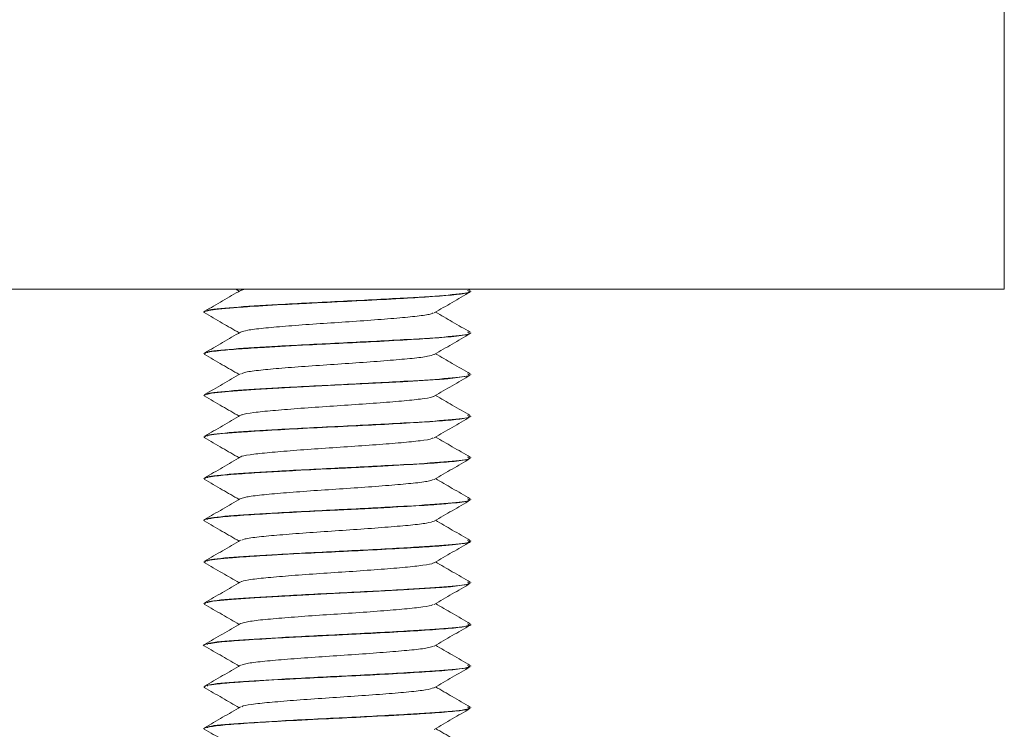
# Model space of a CAD drawing. Header units: millimetres. Extents: x 365 to 1993, y -46 to 1838.
# Tile 39 of 50: x 1344 to 1373, y 1115 to 1136. Entities that reach past the tile are written whole.
import ezdxf

# ---------------------------------------------------------------- set-up
doc = ezdxf.new("R2010")
doc.units = ezdxf.units.MM

msp = doc.modelspace()

# ---------------------------------------------------------------- linework, layer by layer
at = {"color": 7, "linetype": 'Continuous', "lineweight": 15}
for p, q in [((1373.042, 1138.322), (1373.042, 1128.322)), ((1373.042, 1128.322), (1223.042, 1128.322)), ((1349.995, 1128.322), (1350.097, 1128.263)), ((1357.029, 1128.283), (1356.962, 1128.322)), ((1357.042, 1128.258), (1357.042, 1128.268)), ((1349.042, 1127.643), (1349.042, 1127.633)), ((1357.042, 1127.008), (1357.042, 1127.018)), ((1349.042, 1126.393), (1349.042, 1126.383)), ((1357.042, 1125.758), (1357.042, 1125.768)), ((1349.042, 1125.143), (1349.042, 1125.133)), ((1357.042, 1124.508), (1357.042, 1124.518)), ((1349.042, 1123.893), (1349.042, 1123.883)), ((1357.042, 1123.258), (1357.042, 1123.268)), ((1349.042, 1122.643), (1349.042, 1122.633)), ((1357.042, 1122.008), (1357.042, 1122.018)), ((1349.042, 1121.393), (1349.042, 1121.383)), ((1357.042, 1120.758), (1357.042, 1120.768)), ((1349.042, 1120.143), (1349.042, 1120.133)), ((1357.042, 1119.508), (1357.042, 1119.518)), ((1349.042, 1118.893), (1349.042, 1118.883)), ((1357.042, 1118.258), (1357.042, 1118.268)), ((1349.042, 1117.643), (1349.042, 1117.633)), ((1357.042, 1117.008), (1357.042, 1117.018)), ((1349.042, 1116.393), (1349.042, 1116.383)), ((1357.042, 1115.758), (1357.042, 1115.768)), ((1349.042, 1115.143), (1349.042, 1115.133))]:
    msp.add_line(p, q, dxfattribs=at)
at = {"color": 7, "linetype": 'Continuous', "lineweight": 15, "flags": 128}
for points in [[(1349.06, 1125.133), (1349.045, 1125.14), (1349.267, 1125.2), (1349.78, 1125.256), (1350.588, 1125.313), (1351.633, 1125.374), (1352.768, 1125.432), (1353.78, 1125.481), (1355.001, 1125.548), (1355.915, 1125.605), (1356.109, 1125.619), (1356.2, 1125.626), (1356.244, 1125.629), (1356.265, 1125.631), (1356.271, 1125.631), (1356.272, 1125.632), (1356.273, 1125.632), (1356.273, 1125.632), (1356.273, 1125.632), (1356.273, 1125.632), (1356.273, 1125.632), (1356.273, 1125.632), (1356.273, 1125.632), (1356.274, 1125.632), (1356.277, 1125.632), (1356.358, 1125.639), (1356.5, 1125.652), (1356.984, 1125.725), (1357.007, 1125.758)], [(1349.074, 1118.883), (1349.054, 1118.898), (1349.31, 1118.956), (1349.633, 1118.993), (1349.863, 1119.013), (1350.564, 1119.062), (1351.649, 1119.124), (1352.724, 1119.18), (1353.931, 1119.239), (1355.022, 1119.299), (1356, 1119.361), (1356.175, 1119.374), (1356.226, 1119.378), (1356.236, 1119.378), (1356.237, 1119.379), (1356.237, 1119.379), (1356.237, 1119.379), (1356.237, 1119.379), (1356.237, 1119.379), (1356.237, 1119.379), (1356.238, 1119.379), (1356.239, 1119.379), (1356.245, 1119.379), (1356.31, 1119.385), (1356.432, 1119.396), (1356.982, 1119.474), (1357.009, 1119.508)]]:
    msp.add_lwpolyline(points, dxfattribs=at)
at = {"color": 7, "linetype": 'Continuous', "lineweight": 15}
for points, knots in [([(1349.055, 1127.62), (1349.052, 1127.621), (1348.998, 1127.642), (1349.11, 1127.678), (1349.388, 1127.718), (1349.587, 1127.739), (1349.69, 1127.749), (1349.795, 1127.758), (1350.018, 1127.776), (1350.545, 1127.812), (1351.308, 1127.857), (1352.024, 1127.895), (1352.719, 1127.93), (1353.646, 1127.973), (1354.768, 1128.033), (1355.752, 1128.092), (1356.504, 1128.147), (1356.973, 1128.207), (1357.007, 1128.242), (1357.022, 1128.258)], [0, 0, 0, 0, 0.005383, 0.104715, 0.167536, 0.189095, 0.200967, 0.213144, 0.23269, 0.287375, 0.390821, 0.437924, 0.463176, 0.556611, 0.651585, 0.734535, 0.829957, 0.923688, 1, 1, 1, 1]), ([(1350.142, 1128.289), (1349.962, 1128.184), (1349.602, 1127.975), (1349.241, 1127.766), (1349.061, 1127.662)], [0, 0, 0, 0, 0.499594, 1, 1, 1, 1]), ([(1356.94, 1128.284), (1356.978, 1128.269), (1357.086, 1128.225), (1356.452, 1128.149), (1355.139, 1128.062), (1353.234, 1127.964), (1351.278, 1127.868), (1349.866, 1127.78), (1349.133, 1127.71), (1349.142, 1127.672), (1349.144, 1127.663)], [0, 0, 0, 0, 0.076374, 0.215324, 0.351891, 0.514586, 0.676367, 0.813282, 0.952054, 1, 1, 1, 1]), ([(1350.276, 1128.322), (1350.227, 1128.314), (1350.158, 1128.303), (1350.159, 1128.292), (1350.16, 1128.289)], [0, 0, 0, 0, 0.700725, 1, 1, 1, 1]), ([(1355.946, 1127.614), (1356.126, 1127.719), (1356.485, 1127.927), (1356.845, 1128.136), (1357.025, 1128.24)], [0, 0, 0, 0, 0.4997608, 1, 1, 1, 1]), ([(1349.051, 1127.62), (1349.231, 1127.516), (1349.579, 1127.313), (1349.928, 1127.111), (1350.097, 1127.013)], [0, 0, 0, 0, 0.516748, 1, 1, 1, 1]), ([(1355.917, 1127.615), (1355.897, 1127.602), (1355.844, 1127.57), (1355.465, 1127.514), (1354.851, 1127.457), (1354.064, 1127.395), (1353.184, 1127.334), (1352.291, 1127.276), (1351.468, 1127.213), (1350.792, 1127.155), (1350.312, 1127.095), (1350.202, 1127.056), (1350.15, 1127.038)], [0, 0, 0, 0, 0.066198, 0.171912, 0.275266, 0.38077, 0.485626, 0.589396, 0.695228, 0.798811, 0.903904, 1, 1, 1, 1]), ([(1357.029, 1127.033), (1356.849, 1127.137), (1356.502, 1127.339), (1356.154, 1127.54), (1355.987, 1127.638)], [0, 0, 0, 0, 0.517498, 1, 1, 1, 1]), ([(1349.075, 1126.37), (1349.064, 1126.383), (1349.033, 1126.417), (1349.394, 1126.473), (1350.044, 1126.53), (1350.943, 1126.585), (1352.034, 1126.647), (1353.237, 1126.705), (1354.362, 1126.76), (1355.386, 1126.82), (1356.275, 1126.876), (1356.826, 1126.937), (1357.059, 1126.982), (1357.024, 1127.003), (1357.016, 1127.008)], [0, 0, 0, 0, 0.063775, 0.168377, 0.25296, 0.33031, 0.441639, 0.524424, 0.610461, 0.706586, 0.790475, 0.894392, 0.978108, 1, 1, 1, 1]), ([(1350.142, 1127.039), (1349.962, 1126.934), (1349.602, 1126.725), (1349.241, 1126.516), (1349.061, 1126.412)], [0, 0, 0, 0, 0.499594, 1, 1, 1, 1]), ([(1356.94, 1127.034), (1356.978, 1127.019), (1357.086, 1126.975), (1356.452, 1126.899), (1355.139, 1126.812), (1353.234, 1126.714), (1351.278, 1126.618), (1349.866, 1126.53), (1349.133, 1126.46), (1349.142, 1126.422), (1349.144, 1126.413)], [0, 0, 0, 0, 0.076374, 0.215324, 0.351891, 0.514586, 0.676367, 0.813282, 0.952054, 1, 1, 1, 1]), ([(1355.946, 1126.364), (1356.126, 1126.469), (1356.485, 1126.677), (1356.845, 1126.886), (1357.025, 1126.99)], [0, 0, 0, 0, 0.499761, 1, 1, 1, 1]), ([(1349.051, 1126.37), (1349.231, 1126.266), (1349.579, 1126.063), (1349.928, 1125.861), (1350.097, 1125.763)], [0, 0, 0, 0, 0.516748, 1, 1, 1, 1]), ([(1355.938, 1126.365), (1355.889, 1126.347), (1355.788, 1126.308), (1355.319, 1126.248), (1354.65, 1126.191), (1353.832, 1126.127), (1352.94, 1126.069), (1352.058, 1126.009), (1351.265, 1125.946), (1350.642, 1125.889), (1350.253, 1125.834), (1350.194, 1125.801), (1350.171, 1125.789)], [0, 0, 0, 0, 0.09585, 0.201094, 0.304583, 0.410399, 0.514327, 0.61901, 0.724609, 0.827948, 0.933596, 1, 1, 1, 1]), ([(1357.029, 1125.783), (1356.849, 1125.887), (1356.502, 1126.089), (1356.154, 1126.29), (1355.987, 1126.388)], [0, 0, 0, 0, 0.517498, 1, 1, 1, 1]), ([(1350.142, 1125.789), (1349.962, 1125.684), (1349.602, 1125.475), (1349.241, 1125.266), (1349.061, 1125.162)], [0, 0, 0, 0, 0.499594, 1, 1, 1, 1]), ([(1356.94, 1125.784), (1356.978, 1125.769), (1357.086, 1125.725), (1356.452, 1125.649), (1355.139, 1125.562), (1353.234, 1125.464), (1351.278, 1125.368), (1349.866, 1125.28), (1349.133, 1125.21), (1349.142, 1125.172), (1349.144, 1125.163)], [0, 0, 0, 0, 0.076374, 0.215324, 0.351891, 0.514586, 0.676367, 0.813282, 0.952054, 1, 1, 1, 1]), ([(1355.946, 1125.114), (1356.126, 1125.219), (1356.485, 1125.427), (1356.845, 1125.636), (1357.025, 1125.74)], [0, 0, 0, 0, 0.499761, 1, 1, 1, 1]), ([(1349.051, 1125.12), (1349.231, 1125.016), (1349.579, 1124.813), (1349.928, 1124.611), (1350.097, 1124.513)], [0, 0, 0, 0, 0.516748, 1, 1, 1, 1]), ([(1355.929, 1125.114), (1355.929, 1125.111), (1355.928, 1125.088), (1355.67, 1125.042), (1355.162, 1124.983), (1354.438, 1124.924), (1353.594, 1124.861), (1352.696, 1124.804), (1351.832, 1124.741), (1351.074, 1124.68), (1350.511, 1124.623), (1350.2, 1124.573), (1350.177, 1124.546), (1350.172, 1124.539)], [0, 0, 0, 0, 0.016891, 0.122896, 0.227595, 0.332077, 0.438141, 0.541824, 0.647533, 0.752832, 0.856781, 0.962923, 1, 1, 1, 1]), ([(1357.029, 1124.533), (1356.849, 1124.637), (1356.502, 1124.839), (1356.154, 1125.04), (1355.987, 1125.138)], [0, 0, 0, 0, 0.517498, 1, 1, 1, 1]), ([(1349.051, 1123.87), (1349.055, 1123.887), (1349.065, 1123.928), (1349.536, 1123.989), (1350.291, 1124.046), (1351.167, 1124.099), (1352.305, 1124.161), (1353.485, 1124.216), (1354.625, 1124.275), (1355.624, 1124.334), (1356.41, 1124.389), (1356.94, 1124.45), (1357.005, 1124.488), (1357.039, 1124.508)], [0, 0, 0, 0, 0.0830892, 0.2022006, 0.2685087, 0.3617091, 0.4513908, 0.5476288, 0.6340207, 0.7248266, 0.8170534, 0.9067515, 1, 1, 1, 1]), ([(1350.142, 1124.539), (1349.962, 1124.434), (1349.602, 1124.225), (1349.241, 1124.016), (1349.061, 1123.912)], [0, 0, 0, 0, 0.499594, 1, 1, 1, 1]), ([(1356.94, 1124.534), (1356.978, 1124.519), (1357.086, 1124.475), (1356.452, 1124.399), (1355.139, 1124.312), (1353.234, 1124.214), (1351.278, 1124.118), (1349.866, 1124.03), (1349.133, 1123.96), (1349.142, 1123.922), (1349.144, 1123.913)], [0, 0, 0, 0, 0.076374, 0.215324, 0.351891, 0.514586, 0.676367, 0.813282, 0.952054, 1, 1, 1, 1]), ([(1355.946, 1123.864), (1356.126, 1123.969), (1356.485, 1124.177), (1356.845, 1124.386), (1357.025, 1124.49)], [0, 0, 0, 0, 0.499761, 1, 1, 1, 1]), ([(1349.051, 1123.87), (1349.231, 1123.766), (1349.579, 1123.563), (1349.928, 1123.361), (1350.097, 1123.263)], [0, 0, 0, 0, 0.516748, 1, 1, 1, 1]), ([(1355.915, 1123.864), (1355.907, 1123.856), (1355.88, 1123.827), (1355.555, 1123.775), (1354.982, 1123.718), (1354.219, 1123.657), (1353.352, 1123.595), (1352.454, 1123.538), (1351.614, 1123.474), (1350.896, 1123.415), (1350.4, 1123.356), (1350.151, 1123.312), (1350.151, 1123.29), (1350.151, 1123.289)], [0, 0, 0, 0, 0.046165, 0.152301, 0.256177, 0.361557, 0.4672, 0.57091, 0.676991, 0.781364, 0.886168, 0.992126, 1, 1, 1, 1]), ([(1357.029, 1123.283), (1356.849, 1123.387), (1356.502, 1123.589), (1356.154, 1123.79), (1355.987, 1123.888)], [0, 0, 0, 0, 0.517498, 1, 1, 1, 1]), ([(1349.079, 1122.633), (1349.069, 1122.639), (1349.03, 1122.665), (1349.309, 1122.711), (1349.869, 1122.768), (1350.501, 1122.808), (1351.141, 1122.847), (1351.905, 1122.889), (1352.748, 1122.932), (1353.456, 1122.965), (1354.214, 1123.004), (1355.149, 1123.055), (1356.098, 1123.114), (1356.745, 1123.174), (1357.048, 1123.224), (1357.019, 1123.251), (1357.012, 1123.258)], [0, 0, 0, 0, 0.0322004, 0.1265874, 0.2165705, 0.2977702, 0.3324819, 0.3996006, 0.4970798, 0.533475, 0.5690572, 0.6806201, 0.7704205, 0.8636891, 0.9675414, 1, 1, 1, 1]), ([(1350.142, 1123.289), (1349.962, 1123.184), (1349.602, 1122.975), (1349.241, 1122.766), (1349.061, 1122.662)], [0, 0, 0, 0, 0.499594, 1, 1, 1, 1]), ([(1356.94, 1123.284), (1356.978, 1123.269), (1357.086, 1123.225), (1356.452, 1123.149), (1355.139, 1123.062), (1353.234, 1122.964), (1351.278, 1122.868), (1349.866, 1122.78), (1349.133, 1122.71), (1349.142, 1122.672), (1349.144, 1122.663)], [0, 0, 0, 0, 0.076374, 0.215324, 0.351891, 0.514586, 0.676367, 0.813282, 0.952054, 1, 1, 1, 1]), ([(1355.946, 1122.614), (1356.126, 1122.719), (1356.485, 1122.927), (1356.845, 1123.136), (1357.025, 1123.24)], [0, 0, 0, 0, 0.499761, 1, 1, 1, 1]), ([(1349.051, 1122.62), (1349.231, 1122.516), (1349.579, 1122.313), (1349.928, 1122.111), (1350.097, 1122.013)], [0, 0, 0, 0, 0.516748, 1, 1, 1, 1]), ([(1355.921, 1122.615), (1355.894, 1122.6), (1355.827, 1122.566), (1355.421, 1122.509), (1354.789, 1122.452), (1353.991, 1122.389), (1353.107, 1122.329), (1352.217, 1122.271), (1351.403, 1122.207), (1350.743, 1122.15), (1350.293, 1122.092), (1350.201, 1122.055), (1350.159, 1122.038)], [0, 0, 0, 0, 0.075528, 0.181132, 0.284471, 0.390115, 0.494699, 0.598723, 0.704527, 0.807975, 0.913285, 1, 1, 1, 1]), ([(1357.029, 1122.033), (1356.849, 1122.137), (1356.502, 1122.339), (1356.154, 1122.54), (1355.987, 1122.638)], [0, 0, 0, 0, 0.517498, 1, 1, 1, 1]), ([(1349.057, 1121.37), (1349.052, 1121.372), (1349.007, 1121.395), (1349.141, 1121.436), (1349.632, 1121.498), (1350.411, 1121.554), (1351.393, 1121.611), (1352.335, 1121.662), (1353.065, 1121.697), (1353.554, 1121.72), (1354.094, 1121.748), (1354.874, 1121.789), (1355.592, 1121.833), (1356.095, 1121.867), (1356.564, 1121.906), (1356.974, 1121.954), (1357.009, 1121.992), (1357.023, 1122.008)], [0, 0, 0, 0, 0.011648, 0.108458, 0.199972, 0.290294, 0.380622, 0.468308, 0.516625, 0.551392, 0.583035, 0.645225, 0.743586, 0.781913, 0.81547, 0.926722, 1, 1, 1, 1]), ([(1350.142, 1122.039), (1349.962, 1121.934), (1349.602, 1121.725), (1349.241, 1121.516), (1349.061, 1121.412)], [0, 0, 0, 0, 0.499594, 1, 1, 1, 1]), ([(1356.94, 1122.034), (1356.978, 1122.019), (1357.086, 1121.975), (1356.452, 1121.899), (1355.139, 1121.812), (1353.234, 1121.714), (1351.278, 1121.618), (1349.866, 1121.53), (1349.133, 1121.46), (1349.142, 1121.422), (1349.144, 1121.413)], [0, 0, 0, 0, 0.076374, 0.215324, 0.351891, 0.514586, 0.676367, 0.813282, 0.952054, 1, 1, 1, 1]), ([(1355.946, 1121.364), (1356.126, 1121.469), (1356.485, 1121.677), (1356.845, 1121.886), (1357.025, 1121.99)], [0, 0, 0, 0, 0.499761, 1, 1, 1, 1]), ([(1357.029, 1120.783), (1356.849, 1120.887), (1356.502, 1121.089), (1356.154, 1121.29), (1355.987, 1121.388)], [0, 0, 0, 0, 0.517498, 1, 1, 1, 1]), ([(1349.051, 1121.37), (1349.231, 1121.266), (1349.579, 1121.063), (1349.928, 1120.861), (1350.097, 1120.763)], [0, 0, 0, 0, 0.516748, 1, 1, 1, 1]), ([(1355.946, 1121.365), (1355.887, 1121.345), (1355.767, 1121.304), (1355.269, 1121.243), (1354.585, 1121.186), (1353.758, 1121.122), (1352.863, 1121.064), (1351.986, 1121.003), (1351.203, 1120.941), (1350.599, 1120.884), (1350.236, 1120.83), (1350.19, 1120.8), (1350.174, 1120.789)], [0, 0, 0, 0, 0.104169, 0.209302, 0.313069, 0.419026, 0.522841, 0.627911, 0.733479, 0.83697, 0.942837, 1, 1, 1, 1]), ([(1350.142, 1120.789), (1349.962, 1120.684), (1349.602, 1120.475), (1349.241, 1120.266), (1349.061, 1120.162)], [0, 0, 0, 0, 0.499594, 1, 1, 1, 1]), ([(1356.94, 1120.784), (1356.978, 1120.769), (1357.086, 1120.725), (1356.452, 1120.649), (1355.139, 1120.562), (1353.234, 1120.464), (1351.278, 1120.368), (1349.866, 1120.28), (1349.133, 1120.21), (1349.142, 1120.172), (1349.144, 1120.163)], [0, 0, 0, 0, 0.076374, 0.215324, 0.351891, 0.514586, 0.676367, 0.813282, 0.952054, 1, 1, 1, 1]), ([(1349.076, 1120.12), (1349.065, 1120.134), (1349.036, 1120.174), (1349.423, 1120.225), (1349.804, 1120.258), (1349.911, 1120.267), (1349.924, 1120.268), (1349.93, 1120.269), (1349.93, 1120.269), (1349.93, 1120.269), (1349.93, 1120.269), (1349.93, 1120.269), (1349.931, 1120.269), (1349.933, 1120.269), (1349.939, 1120.269), (1349.952, 1120.27), (1349.979, 1120.272), (1350.032, 1120.276), (1350.205, 1120.289), (1350.499, 1120.308), (1351.174, 1120.349), (1352.098, 1120.4), (1353.296, 1120.457), (1354.381, 1120.511), (1355.398, 1120.571), (1356.037, 1120.611), (1356.475, 1120.649), (1356.825, 1120.688), (1357.058, 1120.727), (1357.017, 1120.752), (1357.008, 1120.758)], [0, 0, 0, 0, 0.0701, 0.1935595, 0.2267832, 0.2305265, 0.2324444, 0.2324746, 0.2324913, 0.2324936, 0.2324948, 0.2324996, 0.2325112, 0.2325964, 0.2332969, 0.2346931, 0.2374908, 0.2430804, 0.2542602, 0.2979313, 0.3371691, 0.4485347, 0.5250018, 0.6166005, 0.7040028, 0.790611, 0.8207996, 0.8791679, 0.9718726, 1, 1, 1, 1]), ([(1355.946, 1120.114), (1356.126, 1120.219), (1356.485, 1120.427), (1356.845, 1120.636), (1357.025, 1120.74)], [0, 0, 0, 0, 0.499761, 1, 1, 1, 1]), ([(1349.051, 1120.12), (1349.231, 1120.016), (1349.579, 1119.813), (1349.928, 1119.611), (1350.097, 1119.513)], [0, 0, 0, 0, 0.516748, 1, 1, 1, 1]), ([(1355.922, 1120.114), (1355.921, 1120.109), (1355.913, 1120.085), (1355.636, 1120.037), (1355.107, 1119.978), (1354.37, 1119.918), (1353.518, 1119.855), (1352.619, 1119.799), (1351.762, 1119.736), (1351.016, 1119.676), (1350.474, 1119.618), (1350.184, 1119.569), (1350.17, 1119.544), (1350.167, 1119.539)], [0, 0, 0, 0, 0.026092, 0.132178, 0.236565, 0.341364, 0.447335, 0.550967, 0.656834, 0.761874, 0.86604, 0.972165, 1, 1, 1, 1]), ([(1357.029, 1119.533), (1356.849, 1119.637), (1356.502, 1119.839), (1356.154, 1120.04), (1355.987, 1120.138)], [0, 0, 0, 0, 0.517498, 1, 1, 1, 1]), ([(1350.142, 1119.539), (1349.962, 1119.434), (1349.602, 1119.225), (1349.241, 1119.016), (1349.061, 1118.912)], [0, 0, 0, 0, 0.499594, 1, 1, 1, 1]), ([(1356.94, 1119.534), (1356.978, 1119.519), (1357.086, 1119.475), (1356.452, 1119.399), (1355.139, 1119.312), (1353.234, 1119.214), (1351.278, 1119.118), (1349.866, 1119.03), (1349.133, 1118.96), (1349.142, 1118.922), (1349.144, 1118.913)], [0, 0, 0, 0, 0.076374, 0.215324, 0.351891, 0.514586, 0.676367, 0.813282, 0.952054, 1, 1, 1, 1]), ([(1355.946, 1118.864), (1356.126, 1118.969), (1356.485, 1119.177), (1356.845, 1119.386), (1357.025, 1119.49)], [0, 0, 0, 0, 0.499761, 1, 1, 1, 1]), ([(1349.051, 1118.87), (1349.231, 1118.766), (1349.579, 1118.563), (1349.928, 1118.361), (1350.097, 1118.263)], [0, 0, 0, 0, 0.516748, 1, 1, 1, 1]), ([(1355.915, 1118.864), (1355.902, 1118.854), (1355.864, 1118.824), (1355.515, 1118.77), (1354.923, 1118.713), (1354.148, 1118.651), (1353.275, 1118.59), (1352.379, 1118.532), (1351.545, 1118.469), (1350.851, 1118.411), (1350.338, 1118.35), (1350.208, 1118.309), (1350.143, 1118.289)], [0, 0, 0, 0, 0.055427, 0.161453, 0.26512, 0.370643, 0.476009, 0.579777, 0.685832, 0.78987, 0.894897, 1, 1, 1, 1]), ([(1357.029, 1118.283), (1356.849, 1118.387), (1356.502, 1118.589), (1356.154, 1118.79), (1355.987, 1118.888)], [0, 0, 0, 0, 0.517499, 1, 1, 1, 1]), ([(1349.057, 1117.62), (1349.054, 1117.621), (1348.974, 1117.641), (1349.127, 1117.68), (1349.549, 1117.741), (1350.317, 1117.798), (1351.164, 1117.849), (1351.894, 1117.888), (1352.28, 1117.908), (1352.419, 1117.915), (1352.484, 1117.918), (1352.512, 1117.92), (1352.606, 1117.924), (1352.922, 1117.94), (1353.626, 1117.973), (1354.607, 1118.024), (1355.618, 1118.084), (1356.409, 1118.139), (1356.836, 1118.188), (1356.993, 1118.227), (1357.067, 1118.246), (1357.035, 1118.257), (1357.031, 1118.258)], [0, 0, 0, 0, 0.0038, 0.093012, 0.196863, 0.272657, 0.372006, 0.434106, 0.453277, 0.464497, 0.467126, 0.468675, 0.471175, 0.489369, 0.542999, 0.6355, 0.723156, 0.816147, 0.907579, 0.948457, 0.994281, 1, 1, 1, 1]), ([(1350.142, 1118.289), (1349.962, 1118.184), (1349.602, 1117.975), (1349.241, 1117.766), (1349.061, 1117.662)], [0, 0, 0, 0, 0.499594, 1, 1, 1, 1]), ([(1356.94, 1118.284), (1356.978, 1118.269), (1357.086, 1118.225), (1356.452, 1118.149), (1355.139, 1118.062), (1353.234, 1117.964), (1351.278, 1117.868), (1349.866, 1117.78), (1349.133, 1117.71), (1349.142, 1117.672), (1349.144, 1117.663)], [0, 0, 0, 0, 0.076374, 0.215324, 0.351891, 0.514586, 0.676367, 0.813282, 0.952054, 1, 1, 1, 1]), ([(1355.946, 1117.614), (1356.126, 1117.719), (1356.485, 1117.927), (1356.845, 1118.136), (1357.025, 1118.24)], [0, 0, 0, 0, 0.499761, 1, 1, 1, 1]), ([(1349.051, 1117.62), (1349.231, 1117.516), (1349.579, 1117.313), (1349.928, 1117.111), (1350.097, 1117.013)], [0, 0, 0, 0, 0.516748, 1, 1, 1, 1]), ([(1355.928, 1117.615), (1355.891, 1117.599), (1355.809, 1117.562), (1355.375, 1117.504), (1354.726, 1117.447), (1353.918, 1117.384), (1353.03, 1117.325), (1352.144, 1117.265), (1351.339, 1117.202), (1350.696, 1117.145), (1350.274, 1117.088), (1350.198, 1117.053), (1350.166, 1117.038)], [0, 0, 0, 0, 0.084874, 0.190332, 0.29371, 0.399458, 0.503729, 0.608058, 0.71379, 0.817157, 0.922643, 1, 1, 1, 1]), ([(1357.029, 1117.033), (1356.849, 1117.137), (1356.502, 1117.339), (1356.154, 1117.54), (1355.987, 1117.638)], [0, 0, 0, 0, 0.517499, 1, 1, 1, 1]), ([(1349.082, 1116.383), (1349.071, 1116.389), (1349.023, 1116.417), (1349.33, 1116.464), (1349.916, 1116.521), (1350.769, 1116.575), (1351.832, 1116.636), (1353.046, 1116.696), (1354.186, 1116.751), (1355.247, 1116.811), (1356.135, 1116.867), (1356.737, 1116.924), (1357.04, 1116.973), (1357.008, 1117), (1356.998, 1117.008)], [0, 0, 0, 0, 0.031776, 0.13621, 0.220916, 0.300181, 0.412066, 0.498313, 0.590511, 0.683974, 0.774483, 0.868641, 0.958276, 1, 1, 1, 1]), ([(1350.142, 1117.039), (1349.962, 1116.934), (1349.602, 1116.725), (1349.241, 1116.516), (1349.061, 1116.412)], [0, 0, 0, 0, 0.499594, 1, 1, 1, 1]), ([(1356.94, 1117.034), (1356.978, 1117.019), (1357.086, 1116.975), (1356.452, 1116.899), (1355.139, 1116.812), (1353.234, 1116.714), (1351.278, 1116.618), (1349.866, 1116.53), (1349.133, 1116.46), (1349.142, 1116.422), (1349.144, 1116.413)], [0, 0, 0, 0, 0.076374, 0.215324, 0.351891, 0.514586, 0.676367, 0.813282, 0.952054, 1, 1, 1, 1]), ([(1355.946, 1116.364), (1356.126, 1116.469), (1356.485, 1116.677), (1356.845, 1116.886), (1357.025, 1116.99)], [0, 0, 0, 0, 0.499761, 1, 1, 1, 1]), ([(1349.051, 1116.37), (1349.231, 1116.266), (1349.579, 1116.063), (1349.928, 1115.861), (1350.097, 1115.763)], [0, 0, 0, 0, 0.516748, 1, 1, 1, 1]), ([(1355.939, 1116.361), (1355.872, 1116.34), (1355.737, 1116.299), (1355.217, 1116.238), (1354.518, 1116.18), (1353.682, 1116.117), (1352.786, 1116.059), (1351.915, 1115.998), (1351.143, 1115.936), (1350.557, 1115.879), (1350.219, 1115.827), (1350.185, 1115.798), (1350.174, 1115.789)], [0, 0, 0, 0, 0.106513, 0.212212, 0.317008, 0.423787, 0.528244, 0.634375, 0.740587, 0.844992, 0.951759, 1, 1, 1, 1]), ([(1357.029, 1115.783), (1356.849, 1115.887), (1356.502, 1116.089), (1356.154, 1116.29), (1355.987, 1116.388)], [0, 0, 0, 0, 0.517498, 1, 1, 1, 1]), ([(1350.142, 1115.789), (1349.962, 1115.684), (1349.602, 1115.475), (1349.241, 1115.266), (1349.061, 1115.162)], [0, 0, 0, 0, 0.499594, 1, 1, 1, 1]), ([(1356.94, 1115.784), (1356.978, 1115.769), (1357.086, 1115.725), (1356.452, 1115.649), (1355.139, 1115.562), (1353.234, 1115.464), (1351.278, 1115.368), (1349.866, 1115.28), (1349.133, 1115.21), (1349.142, 1115.172), (1349.144, 1115.163)], [0, 0, 0, 0, 0.0763737, 0.2153237, 0.3518909, 0.5145862, 0.6763672, 0.8132823, 0.9520539, 1, 1, 1, 1]), ([(1349.055, 1115.12), (1349.051, 1115.122), (1349.008, 1115.145), (1349.14, 1115.186), (1349.636, 1115.249), (1350.393, 1115.302), (1351.407, 1115.363), (1352.556, 1115.423), (1353.844, 1115.483), (1354.793, 1115.535), (1355.434, 1115.573), (1355.963, 1115.607), (1356.541, 1115.651), (1356.979, 1115.708), (1357.006, 1115.742), (1357.018, 1115.758)], [0, 0, 0, 0, 0.01076, 0.10998, 0.199224, 0.291118, 0.37471, 0.478605, 0.565214, 0.673438, 0.71033, 0.744913, 0.83497, 0.92649, 1, 1, 1, 1]), ([(1355.946, 1115.114), (1356.126, 1115.219), (1356.485, 1115.427), (1356.845, 1115.636), (1357.025, 1115.74)], [0, 0, 0, 0, 0.499761, 1, 1, 1, 1]), ([(1349.051, 1115.12), (1349.231, 1115.016), (1349.579, 1114.813), (1349.928, 1114.611), (1350.097, 1114.513)], [0, 0, 0, 0, 0.516748, 1, 1, 1, 1]), ([(1357.029, 1114.533), (1356.849, 1114.637), (1356.502, 1114.839), (1356.154, 1115.04), (1355.987, 1115.138)], [0, 0, 0, 0, 0.517498, 1, 1, 1, 1])]:
    msp.add_open_spline(points, degree=3, knots=knots, dxfattribs=at)

doc.saveas('drawing.dxf')
